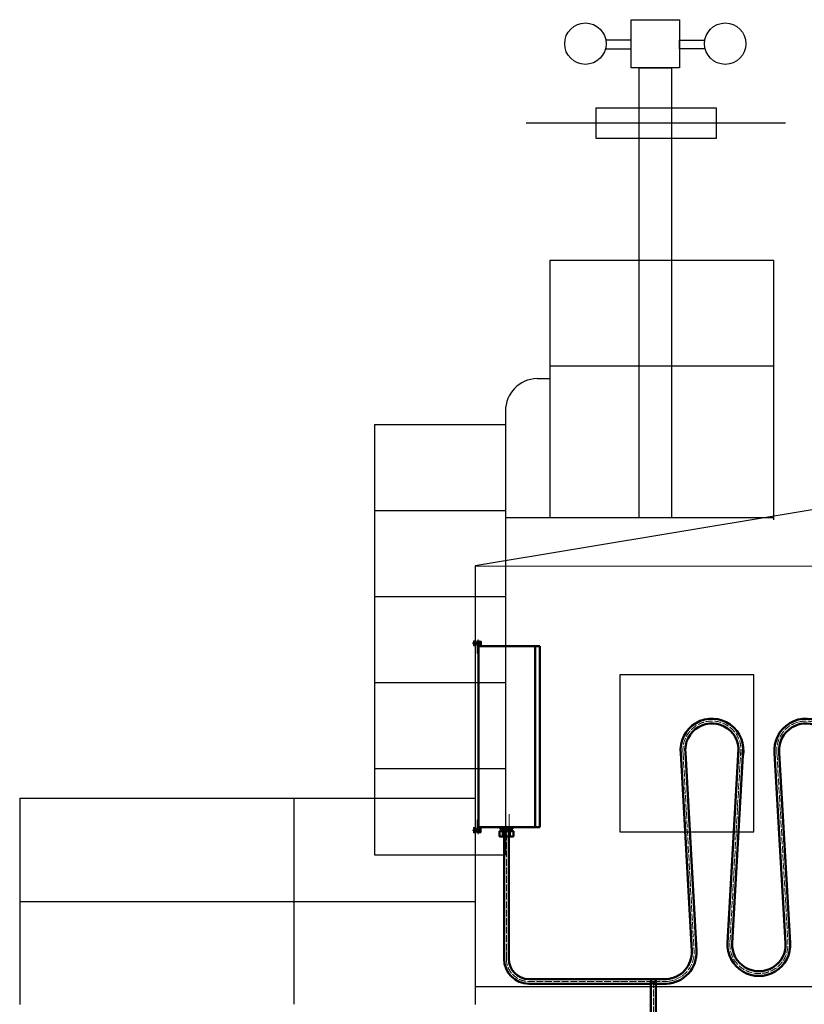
# Model space of a CAD drawing. Header units: millimetres. Extents: x -404827 to -46036, y 267324 to 306977.
# Tile 19 of 55: x -175673 to -172884, y 293232 to 296731. Entities that reach past the tile are written whole.
import ezdxf

# ---------------------------------------------------------------- set-up
doc = ezdxf.new("R2010")
doc.units = ezdxf.units.MM
doc.set_wipeout_variables(frame=1)
for name, pattern in [('ACAD_ISO04W100', [30, 24, -3, 0, -3]), ('невидимая', [9.525, 6.35, -3.175]), ('осевая', [50.8, 31.75, -6.35, 6.35, -6.35])]:
    doc.linetypes.add(name, pattern=pattern)
doc.layers.add('Осевая', color=80, linetype='ACAD_ISO04W100', lineweight=20)
doc.layers.add('Основная', color=1, linetype='Continuous', lineweight=50)
doc.layers.add('ПРТК_Болты', color=4, linetype='Continuous')
doc.layers.add('ПРТК_Шайбы', color=3, linetype='Continuous')

# ---------------------------------------------------------------- blocks, each defined once
blk = doc.blocks.new('*U22')
at = {"color": 224, "linetype": 'Continuous', "lineweight": 0, "extrusion": (2.22045e-16, 1, 2.22045e-16)}
for p, q in [((-9, 7.7), (-8.7, 7.7)), ((-8.7, 0.2), (-9, 0.2)), ((-8.5, 8), (-8.5, 7)), ((-7.5, 7), (-8.5, 7)), ((-7.5, 8), (-7.5, 7)), ((-6.5, 8), (-6.5, 7)), ((-5.5, 7), (-6.5, 7)), ((-5.5, 8), (-5.5, 7)), ((-4, 7), (-5, 8)), ((-4, 1), (-5, 0)), ((-4.5, 8), (-4.5, 7)), ((-3.5, 7), (-4.5, 7)), ((-3.5, 8), (-3.5, 7)), ((-3.5, 7), (-2.5, 7)), ((-2.5, 8), (-2.5, 7)), ((-1.5, 7), (-2.5, 7)), ((-1.5, 8), (-1.5, 7)), ((-1.5, 7), (-0.5, 7)), ((-0.5, 8), (-0.5, 7)), ((0.5, 7), (-0.5, 7)), ((0.5, 8), (0.5, 7)), ((0.5, 7), (1.5, 7)), ((1.5, 8), (1.5, 7)), ((2.5, 7), (1.5, 7)), ((2.5, 8), (2.5, 7)), ((2.5, 7), (3.5, 7)), ((3.5, 8), (3.5, 7)), ((4.5, 7), (3.5, 7)), ((4, 7), (5, 8)), ((4, 1), (5, 0)), ((4.5, 8), (4.5, 7)), ((5.5, 8), (5.5, 7)), ((6.5, 7), (5.5, 7)), ((6.5, 8), (6.5, 7)), ((7.5, 8), (7.5, 7)), ((8.5, 7), (7.5, 7)), ((8.4, 8), (8.5, 8)), ((8.5, 8), (8.5, 7)), ((8.9, 7.7), (9, 7.7)), ((9, 0.2), (8.9, 0.2))]:
    blk.add_line(p, q, dxfattribs=at)
at = {"color": 224, "linetype": 'невидимая', "lineweight": 0, "ltscale": 0.25, "extrusion": (2.22045e-16, 1, 2.22045e-16)}
for p, q in [((-4, 1), (-4, 7)), ((4, 1), (-4, 1)), ((4, 1), (4, 7))]:
    blk.add_line(p, q, dxfattribs=at)
at = {"color": 224, "linetype": 'осевая', "ltscale": 0.25}
blk.add_line((0, 11.5), (0, -3.5), dxfattribs=at)
at = {"color": 224, "linetype": 'Continuous', "lineweight": 0, "extrusion": (4.93038e-32, 2.22045e-16, -1)}
for centre, start, end in [((8.7, 7.7), 360, 90), ((8.7, 0.2), 270, 0), ((-8.8, 7.7), 90, 180), ((-8.8, 0.2), 180, 270)]:
    blk.add_arc(centre, 0.25, start, end, dxfattribs=at)
for centre, start_param, end_param in [((-8.8, 7.7), 0, 1.570796), ((-8.8, 0.2), 1.570796, 3.141593)]:
    blk.add_ellipse(centre, major_axis=(0, 0.25), ratio=0.063653, start_param=start_param, end_param=end_param, dxfattribs=at)
at = {"color": 224, "linetype": 'Continuous', "lineweight": 0}
for centre, major_axis, ratio, start_param, end_param in [((8.7, 7.7), (0, -0.25), 0.451957, 1.570796, 3.141593), ((8.7, 0.2), (0, -0.25), 0.451957, 0, 1.570796), ((8.7, 0.2), (0, 0.25), 0.063653, 1.570796, 3.141593)]:
    blk.add_ellipse(centre, major_axis=major_axis, ratio=ratio, start_param=start_param, end_param=end_param, dxfattribs=at)
for points, knots in [([(-9, 7.7), (-9, 7.2), (-9, 6.6), (-9, 5.3), (-9, 4.7), (-9, 4), (-9, 3.3), (-9, 2.7), (-9, 1.4), (-9, 0.8), (-9, 0.2)], [-7.75, -7.75, -7.75, -7.75, -6, -6, -4, -4, -4, -2, -2, -0.25, -0.25, -0.25, -0.25]), ([(8.4, 8), (7.2, 8), (5.9, 8), (3.2, 8), (1.8, 8), (0.3, 8), (-0.5, 8), (-1.3, 8), (-2.8, 8), (-3.6, 8), (-5.8, 8), (-7.3, 8), (-8.8, 8)], [-18.298335, -18.298335, -18.298335, -18.298335, -14.087744, -14.087744, -9.383581, -9.383581, -9.383581, -7.037686, -7.037686, -4.69179, -4.69179, -0.266424, -0.266424, -0.266424, -0.266424]), ([(-8.8, 0), (-7.3, 0), (-5.8, 0), (-3.6, 0), (-2.8, 0), (-1.3, 0), (-0.5, 0), (0.3, 0), (1.8, 0), (3.2, 0), (6, 0), (7.4, 0), (8.7, 0)], [-18.525484, -18.525484, -18.525484, -18.525484, -14.100117, -14.100117, -11.754222, -11.754222, -9.408327, -9.408327, -9.408327, -4.704163, -4.704163, -0.153587, -0.153587, -0.153587, -0.153587]), ([(-8.7, 0.2), (-8.7, 0.8), (-8.7, 1.4), (-8.7, 2.7), (-8.7, 3.3), (-8.7, 4), (-8.7, 4.7), (-8.7, 5.3), (-8.7, 6.6), (-8.7, 7.2), (-8.7, 7.7)], [0.25, 0.25, 0.25, 0.25, 2, 2, 4, 4, 4, 6, 6, 7.75, 7.75, 7.75, 7.75]), ([(-8.7, 7.7), (-7.3, 7.7), (-5.8, 7.7), (-3.5, 7.7), (-2.8, 7.7), (-1.2, 7.7), (-0.4, 7.7), (0.3, 7.7), (1.9, 7.7), (3.3, 7.7), (6.2, 7.7), (7.5, 7.7), (8.9, 7.7)], [0.266424, 0.266424, 0.266424, 0.266424, 4.69179, 4.69179, 7.037686, 7.037686, 9.383581, 9.383581, 9.383581, 14.087744, 14.087744, 18.638321, 18.638321, 18.638321, 18.638321]), ([(8.9, 0.2), (7.5, 0.2), (6.2, 0.2), (3.3, 0.2), (1.9, 0.2), (0.3, 0.2), (-0.4, 0.2), (-1.2, 0.2), (-2.8, 0.2), (-3.5, 0.2), (-5.8, 0.2), (-7.3, 0.2), (-8.7, 0.2)], [0.153587, 0.153587, 0.153587, 0.153587, 4.704163, 4.704163, 9.408327, 9.408327, 9.408327, 11.754222, 11.754222, 14.100117, 14.100117, 18.525484, 18.525484, 18.525484, 18.525484]), ([(8.9, 7.7), (8.9, 7.2), (8.9, 6.6), (8.9, 5.3), (8.9, 4.7), (8.9, 4), (8.9, 3.3), (8.9, 2.7), (8.9, 1.4), (8.9, 0.8), (8.9, 0.2)], [-7.75, -7.75, -7.75, -7.75, -6, -6, -4, -4, -4, -2, -2, -0.25, -0.25, -0.25, -0.25]), ([(9, 0.2), (9, 0.8), (9, 1.4), (9, 2.7), (9, 3.3), (9, 4), (9, 4.7), (9, 5.3), (9, 6.6), (9, 7.2), (9, 7.7)], [0.25, 0.25, 0.25, 0.25, 2, 2, 4, 4, 4, 6, 6, 7.75, 7.75, 7.75, 7.75])]:
    blk.add_open_spline(points, degree=3, knots=knots, dxfattribs=at)
for points in [[(-8.5, 8), (-8.5, 8), (-8.5, 8), (-8.4, 8)], [(8.5, 8), (8.5, 8), (8.5, 8), (8.4, 8)], [(8.7, 8), (8.7, 8), (8.6, 8), (8.5, 8)], [(8.5, 8), (8.5, 8), (8.5, 8), (8.5, 8)]]:
    blk.add_open_spline(points, degree=3, dxfattribs=at)
blk = doc.blocks.new('*U25')
at = {"color": 3, "linetype": 'ByBlock', "lineweight": -2}
blk.add_lwpolyline([(-8, 1.6), (-8, 0), (8, 0), (8, 1.6)], close=True, dxfattribs=at)
at = {"color": 3}
blk.add_wipeout([(8, 1.6), (8, 0), (-8, 0), (-8, 1.6)], dxfattribs=at)
blk = doc.blocks.new('*U26')
at = {"color": 3, "linetype": 'ByBlock', "lineweight": 9}
for p, q in [((0, 0), (0, 1.6)), ((4.2, -1.6), (4.2, 0)), ((-4.2, -1.6), (-4.2, 0)), ((0, -3.2), (0, -1.6))]:
    blk.add_line(p, q, dxfattribs=at)
at = {"color": 3}
for p, q in [((8, 0), (0, 1.6)), ((8, -1.6), (0, 0)), ((0, -1.6), (-8, 0)), ((0, -3.2), (-8, -1.6))]:
    blk.add_line(p, q, dxfattribs=at)
at = {"color": 3, "linetype": 'ByBlock', "lineweight": -2}
blk.add_lwpolyline([(8, -1.6), (8, 0), (-8, 0), (-8, -1.6)], close=True, dxfattribs=at)
blk = doc.blocks.new('*U28')
at = {"color": 4, "linetype": 'ByBlock', "lineweight": -2}
for p, q in [((-22, 3.3), (-21.3, 4)), ((-22, -3.3), (-22, 3.3)), ((-21.3, 4), (-0.4, 4)), ((0, -7.5), (0, 7.5)), ((0, 7.5), (4.5, 7.5)), ((4.5, 3.8), (0, 3.8)), ((5.3, 6.2), (4.5, 7.5)), ((5.3, 6.2), (5.3, -6.2)), ((-22, -3.3), (-21.3, -4)), ((-0.4, -4), (-21.3, -4)), ((4.5, -3.8), (0, -3.8)), ((4.5, -7.5), (0, -7.5)), ((5.3, -6.2), (4.5, -7.5))]:
    blk.add_line(p, q, dxfattribs=at)
at = {"color": 4, "linetype": 'ByBlock', "lineweight": 9}
for p, q in [((-22, 3.3), (0, 3.3)), ((-21.3, 4), (-21.3, -4)), ((-22, -3.3), (0, -3.3))]:
    blk.add_line(p, q, dxfattribs=at)
at = {"color": 4, "linetype": 'ByBlock', "lineweight": -2}
for centre, radius, start, end in [((-0.4, 4.4), 0.4, 270, 0), ((0.1, 5.6), 4.78, 336.8627, 23.1373), ((-13.6, 0), 18.5, 348.3122, 11.6878), ((-0.4, -4.4), 0.4, 0, 90), ((0.1, -5.6), 4.78, 336.8627, 23.1373)]:
    blk.add_arc(centre, radius, start, end, dxfattribs=at)

msp = doc.modelspace()

# ---------------------------------------------------------------- linework, layer by layer
for p, q in [((-173946.037, 295339.872), (-173946.037, 293763.546)), ((-174411.177, 295292.32), (-174411.177, 293763.546)), ((-174411.177, 295292.32), (-173946.037, 295292.32)), ((-172993.211, 295142.035), (-172993.211, 294953.257)), ((-174411.177, 294986.565), (-173946.037, 294986.565)), ((-174053.419, 294789.917), (-174053.609, 293231.011)), ((-174411.177, 294680.811), (-173946.037, 294680.811)), ((-174411.177, 294375.056), (-173946.037, 294375.056)), ((-174411.177, 294069.301), (-173946.037, 294069.301)), ((-175672.81, 293964.315), (-175672.81, 293231.011)), ((-174698.667, 293964.315), (-174698.667, 293232.731)), ((-174411.177, 293763.546), (-173946.037, 293763.546))]:
    msp.add_line(p, q)
for points in [[(-173327.491, 296560.472), (-173499.812, 296560.472), (-173499.812, 296731.011), (-173327.491, 296731.011)], [(-173471.06, 296560.472), (-173356.243, 296560.472), (-173356.243, 294960.505), (-173471.06, 294960.505)], [(-173623.967, 296417.801), (-173197.842, 296417.801), (-173197.842, 296308.487), (-173623.967, 296308.487)], [(-173786.944, 295876.69), (-172993.211, 295876.69), (-172993.211, 294960.505), (-173786.944, 294960.505)], [(-173063.633, 294402.229), (-173539.345, 294402.229), (-173539.345, 293845.11), (-173063.633, 293845.11)]]:
    msp.add_lwpolyline(points, close=True)
for points in [[(-173590.92, 296626.953), (-173499.812, 296626.953), (-173499.812, 296658.497), (-173589.595, 296658.497)], [(-173236.383, 296626.953), (-173236.383, 296626.953), (-173327.491, 296626.953), (-173327.491, 296658.497), (-173237.707, 296658.497)], [(-172951.007, 296363.144), (-173872.509, 296363.144)], [(-172993.211, 295499.642), (-173786.944, 295499.642)], [(-173833.733, 295455.697), (-173786.944, 295455.697)], [(-170794.958, 295331.011), (-174053.609, 294789.917), (-170794.958, 294789.519)], [(-173786.944, 294960.505), (-173946.037, 294960.505)], [(-175672.81, 293964.315), (-174053.609, 293964.315)], [(-175672.81, 293597.663), (-174053.609, 293597.663)], [(-174053.609, 293295.165), (-167536.307, 293295.165)]]:
    msp.add_lwpolyline(points)
at = {"color": 7, "lineweight": 18, "flags": 128}
for points in [[(-173933.277, 293907.661), (-173933.277, 293864.058)], [(-173942.803, 293851.159), (-173942.803, 293863.859)], [(-173942.803, 293841.634), (-173942.803, 293846.502)], [(-173942.803, 293824.277), (-173942.803, 293836.977)]]:
    msp.add_lwpolyline(points, dxfattribs=at)
at = {"color": 7, "lineweight": 50, "flags": 128}
for points in [[(-173964.604, 293858.779), (-173965.239, 293858.567), (-173965.451, 293857.932)], [(-173965.451, 293857.932), (-173965.451, 293857.297)], [(-173921.001, 293858.779), (-173942.803, 293858.779), (-173964.604, 293858.779)], [(-173943.972, 293860.266), (-173943.972, 293858.948)], [(-173921.747, 293860.266), (-173921.747, 293859.048)], [(-173919.942, 293857.932), (-173920.366, 293858.567), (-173921.001, 293858.779)], [(-173919.942, 293857.297), (-173919.942, 293857.932)], [(-173967.356, 293829.569), (-173967.356, 293846.926), (-173918.038, 293846.926), (-173918.038, 293829.569)], [(-173967.356, 293829.569), (-173967.144, 293828.511), (-173966.086, 293828.299)], [(-173919.307, 293828.299), (-173942.803, 293828.299), (-173966.086, 293828.299)], [(-173965.451, 293857.297), (-173965.239, 293856.662), (-173964.604, 293856.239)], [(-173964.604, 293856.239), (-173921.001, 293856.239)], [(-173962.276, 293856.239), (-173962.276, 293850.947), (-173942.803, 293850.947)], [(-173961.429, 293828.299), (-173959.524, 293828.511), (-173957.619, 293829.357), (-173956.349, 293830.839), (-173955.503, 293832.532), (-173955.079, 293834.437)], [(-173926.293, 293856.239), (-173959.313, 293856.239)], [(-173958.678, 293850.947), (-173958.678, 293846.926)], [(-173957.619, 293828.299), (-173956.138, 293828.299)], [(-173955.079, 293846.926), (-173955.079, 293834.437)], [(-173955.079, 293834.437), (-173954.868, 293832.532), (-173953.809, 293830.839), (-173952.539, 293829.357), (-173950.634, 293828.511), (-173948.729, 293828.299)], [(-173932.219, 293850.947), (-173953.174, 293850.947)], [(-173952.963, 293846.926), (-173942.803, 293846.926)], [(-173952.539, 293856.239), (-173952.539, 293850.947)], [(-173940.897, 293828.299), (-173942.803, 293828.299), (-173945.977, 293828.299)], [(-173942.803, 293850.947), (-173923.118, 293850.947), (-173923.118, 293856.239)], [(-173942.803, 293846.926), (-173932.642, 293846.926)], [(-173936.664, 293828.299), (-173934.759, 293828.511), (-173933.066, 293829.357), (-173931.584, 293830.839), (-173930.738, 293832.532), (-173930.314, 293834.437)], [(-173932.854, 293856.239), (-173932.854, 293850.947)], [(-173930.314, 293846.926), (-173930.314, 293834.437)], [(-173930.314, 293834.437), (-173930.102, 293832.532), (-173929.256, 293830.839), (-173927.774, 293829.357), (-173926.081, 293828.511), (-173923.964, 293828.299)], [(-173928.197, 293828.299), (-173927.563, 293828.299)], [(-173926.928, 293846.926), (-173926.928, 293850.947)], [(-173921.001, 293856.239), (-173920.366, 293856.662), (-173919.942, 293857.297)], [(-173919.307, 293828.299), (-173918.461, 293828.511), (-173918.038, 293829.569)]]:
    msp.add_lwpolyline(points, dxfattribs=at)
for centre in [(-173662.095, 296645.741), (-173165.208, 296645.741)]:
    msp.add_circle(centre, 73.613)
msp.add_arc((-173831.15, 295340.835), 114.891, 91.288201, 180.48033)
at = {"layer": 'Осевая'}
for p, q in [((-173109.548, 294139.159), (-173148.435, 293450.201)), ((-173314.933, 294124.99), (-173275.892, 293422.255)), ((-172981.211, 294124.99), (-172942.17, 293450.201)), ((-173420.616, 293313.119), (-173373.707, 293313.119))]:
    msp.add_line(p, q, dxfattribs=at)
msp.add_lwpolyline([(-174261.147, 288021.784), (-174261.147, 287693.157, 0.41421356), (-174181.147, 287613.157), (-173607.693, 287613.157), (-173500.616, 287613.157, 0.41421356), (-173420.616, 287693.157), (-173420.616, 293169.755), (-173420.616, 293313.119), (-173862.803, 293313.119, -0.41421356), (-173942.803, 293393.119), (-173942.803, 293861.113)], format="xyb", dxfattribs=at)
for centre, start, end in [((-173212.193, 294135.2), 348.476122, 186.371369), ((-172878.471, 294135.2), 349.475519, 186.371369), ((-173045.303, 293444.234), 176.688726, 3.311274), ((-173379.024, 293416.288), 272.950312, 3.311274)]:
    msp.add_arc(centre, 103.305, start, end, dxfattribs=at)
at = {"layer": 'Основная'}
for p, q in [((-174041.55, 294504.368), (-174041.55, 293861.113)), ((-174041.55, 294504.368), (-173823.957, 294504.368)), ((-173841.142, 294504.368), (-173841.142, 293861.113)), ((-173823.957, 294504.368), (-173823.957, 293861.113)), ((-174044.628, 294478.22), (-174041.55, 294478.22)), ((-173117.934, 294139.644), (-173156.821, 293450.687)), ((-173101.162, 294138.674), (-173140.049, 293449.716)), ((-173323.319, 294124.505), (-173284.278, 293421.769)), ((-173306.547, 294125.475), (-173267.506, 293422.74)), ((-172989.597, 294124.505), (-172950.556, 293449.716)), ((-172972.825, 294125.475), (-172933.784, 293450.687)), ((-174044.628, 293840.473), (-174044.628, 293887.26)), ((-174044.628, 293887.26), (-174041.55, 293887.26)), ((-174041.55, 293861.113), (-173823.957, 293861.113)), ((-174041.55, 293861.113), (-174041.55, 293840.473)), ((-173951.203, 293393.119), (-173951.203, 293861.113)), ((-173934.403, 293393.119), (-173934.403, 293861.113)), ((-174041.55, 293840.473), (-174044.628, 293840.473)), ((-173420.542, 293321.519), (-173862.803, 293321.519)), ((-173429.016, 293304.719), (-173862.803, 293304.719)), ((-173429.017, 293169.755), (-173429.017, 293313.119)), ((-173420.616, 293321.519), (-173373.707, 293321.519)), ((-173420.616, 293321.519), (-173373.707, 293321.519)), ((-173420.616, 293321.519), (-173373.707, 293321.519)), ((-173420.616, 293304.719), (-173373.707, 293304.719)), ((-173412.216, 293169.755), (-173412.216, 293313.194))]:
    msp.add_line(p, q, dxfattribs=at)
msp.add_circle((-173420.616, 293313.119), 8.4, dxfattribs=at)
for centre, radius, start, end in [((-173212.193, 294135.2), 111.705, 348.476122, 186.371369), ((-172878.471, 294135.2), 111.705, 349.475519, 186.371369), ((-173212.193, 294135.2), 94.905, 348.476122, 186.371369), ((-172878.471, 294135.2), 94.905, 349.475519, 186.371369), ((-173045.303, 293444.234), 111.705, 176.688726, 3.311274), ((-173045.303, 293444.234), 94.905, 176.688726, 3.311274), ((-173379.024, 293416.288), 111.705, 272.72828, 3.311274), ((-173379.024, 293416.288), 94.905, 273.211705, 3.311274), ((-173862.803, 293393.119), 88.4, 180, 270), ((-173862.803, 293393.119), 71.6, 180, 270)]:
    msp.add_arc(centre, radius, start, end, dxfattribs=at)

# ---------------------------------------------------------------- block references
at = {"rotation": 90}
msp.add_blockref('*U22', (-174051.628, 294514.821), dxfattribs=at)
at = {"xscale": -1, "rotation": 90}
msp.add_blockref('*U22', (-174051.628, 293850.659), dxfattribs=at)

# ---------------------------------------------------------------- next in the draw order: block references
at = {"layer": 'ПРТК_Шайбы', "rotation": 270}
msp.add_blockref('*U25', (-174041.55, 294514.821), dxfattribs=at)
at = {"layer": 'ПРТК_Шайбы', "xscale": -1, "rotation": 270}
msp.add_blockref('*U25', (-174041.55, 293850.659), dxfattribs=at)

# ---------------------------------------------------------------- next in the draw order: linework, layer by layer
at = {"layer": 'Основная'}
for p, q in [((-174041.55, 294525.008), (-174044.628, 294525.008)), ((-174044.628, 294525.008), (-174044.628, 294478.22)), ((-174041.55, 294504.368), (-174041.55, 294525.008)), ((-174041.55, 293840.473), (-174044.628, 293840.473))]:
    msp.add_line(p, q, dxfattribs=at)

# ---------------------------------------------------------------- next in the draw order: block references
at = {"layer": 'ПРТК_Болты'}
msp.add_blockref('*U28', (-174038.35, 294514.976), dxfattribs=at)
at = {"layer": 'ПРТК_Болты', "xscale": -1, "rotation": 180}
msp.add_blockref('*U28', (-174038.35, 293850.505), dxfattribs=at)
at = {"layer": 'ПРТК_Шайбы', "rotation": 90}
msp.add_blockref('*U26', (-174039.95, 294514.821), dxfattribs=at)
at = {"layer": 'ПРТК_Шайбы', "xscale": -1, "rotation": 90}
msp.add_blockref('*U26', (-174039.95, 293850.659), dxfattribs=at)

doc.saveas('drawing.dxf')
